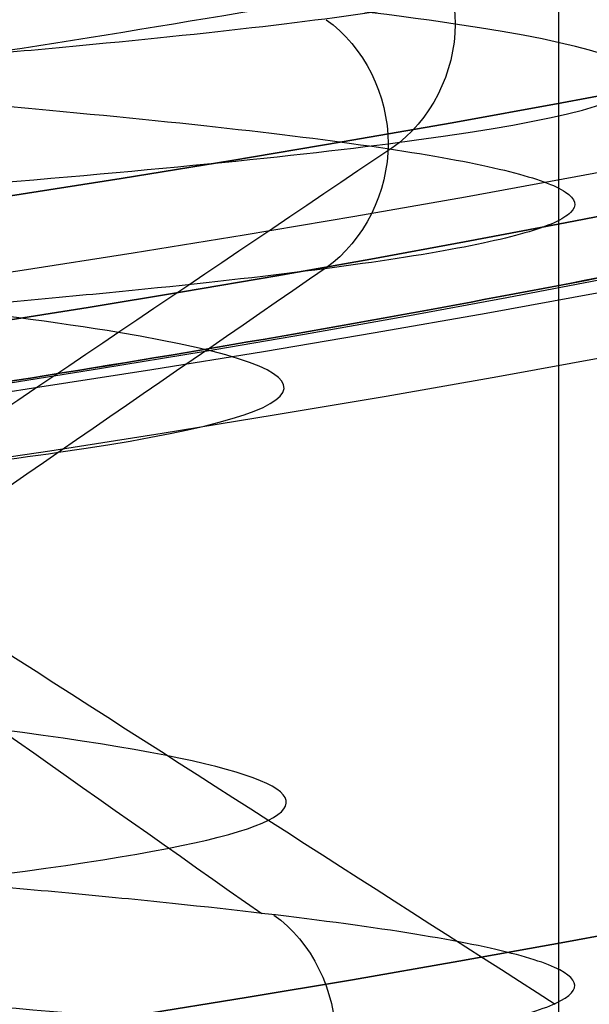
# Model space of a CAD drawing. Header units: centimetres. Extents: x -2.4 to 2.4, y -10.6 to 3.6.
# Tile 14 of 56: x 0.2116 to 0.2558, y -1.3818 to -1.3054. Entities that reach past the tile are written whole.
import ezdxf

# ---------------------------------------------------------------- set-up
doc = ezdxf.new("R2010")
doc.units = ezdxf.units.CM
doc.layers.add('Default', color=7, linetype='Continuous', true_color=0x000000)

msp = doc.modelspace()

# ---------------------------------------------------------------- linework, layer by layer
at = {"layer": 'Default', "extrusion": (0, 0, -1)}
for centre, radius, start, end in [((4.288504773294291e-16, 4.288504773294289e-16), 2.149999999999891, 315, 135), ((-1.256073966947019e-16, -2.144252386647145e-16, -0.18), 1.899999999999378, 315, 135), ((0, 0.05, -13.68), 1.74, 90.00000000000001, 270), ((0, 0.04999999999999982, -13.7), 1.72, 90.00000000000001, 270), ((0, 0.05, -12.451744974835), 1.566764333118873, 90, 251.9193094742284), ((-2.564176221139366e-15, -2.564176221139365e-15, -0.45), 2.240000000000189, 134.9999999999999, 315.0000000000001), ((0, 0.05, -10.9), 1.525, 90, 270), ((0, 0.05, -11.37), 1.525, 90.00000000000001, 270), ((0, 0.05, -11.41), 1.530287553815, 179.7200707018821, 83.95881870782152), ((-3.03243080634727e-16, -1.256073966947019e-16), 2.149999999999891, 135, 315), ((-3.03243080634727e-16, -1.256073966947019e-16, -0.18), 2.149999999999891, 135, 315), ((-2.19646523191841e-13, -2.19735341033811e-13), 1.400000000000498, 96.40271283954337, 353.5972871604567), ((-2.19646523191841e-13, -2.19468887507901e-13, -1), 1.400000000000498, 96.40271283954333, 353.5972871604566), ((-3.552713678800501e-16, 0.05000000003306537, -11.4), 1.3488350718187, 96.81251619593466, 359.6984182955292), ((-1.25607396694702e-16, -3.920609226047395e-16, -0.18), 1.899999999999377, 135, 315), ((8.881784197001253e-17, -8.881784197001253e-17, -0.5), 1.749999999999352, 225, 45), ((1.776356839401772e-16, 0.04999999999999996, -11.38), 1.515, 179.9999999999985, 359.9999999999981), ((0, 0.05, -11.275), 1.515, 180, 0), ((-8.881784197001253e-17, 0.05, -10.94414213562), 1.390857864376, 180, 0), ((-1.776356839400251e-16, 0.05, -11.13), 1.385, 180, 0), ((0, 0.05, -11.044142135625), 1.385, 180, 0), ((-1.776356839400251e-16, -3.51976454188e-15, -11.37), 1.735, 180, 0), ((7.8133318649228e-33, -3.529390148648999e-15, -11.4), 1.705, 180, 0), ((-8.996141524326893e-31, -1.577721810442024e-31, -0.4), 1.705, 180.0000000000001, 5.301865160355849e-30), ((-6.457299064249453e-34, -1.844908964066e-15, -6.15), 1.55, 180, 0), ((-6.368046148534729e-18, 3.004263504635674e-14, -8.4), 1.350000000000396, 184.6843722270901, 355.31562777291), ((1.819441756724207e-18, 2.968736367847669e-14, -9.200000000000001), 1.350000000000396, 184.68437222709, 355.31562777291), ((1.169797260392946e-16, -5.027089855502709e-14, -9.208327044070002), 1.345192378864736, 190.2697526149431, 349.7302473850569)]:
    msp.add_arc(centre, radius, start, end, dxfattribs=at)
at = {"layer": 'Default'}
for centre, radius, start, end in [((-1.753237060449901e-15, 1.930872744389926e-15, 0.45), 2.240000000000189, 44.99999999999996, 225.0000000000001), ((-1.79529310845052e-15, 1.884110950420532e-15), 2.240000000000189, 44.99999999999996, 225.0000000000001), ((0, 0, 0.225), 2.24, 45, 225), ((-3.400326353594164e-16, 3.400326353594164e-16, 0.5), 2.190000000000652, 45.00000000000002, 225), ((-1.256073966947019e-16, 3.03243080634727e-16, 0.18), 2.149999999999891, 45.00000000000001, 225), ((0, 0, 0.09000000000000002), 2.15, 45, 225), ((-3.920609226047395e-16, 1.25607396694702e-16), 1.899999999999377, 45.00000000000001, 225), ((0, 0, 0.09000000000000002), 1.9, 45, 225), ((0, 0.05, 12.59), 1.74, 279.2608117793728, 89.99999999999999), ((-7.006492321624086e-47, 0.05, 11.4), 1.555, 270, 90), ((2.616204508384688e-15, -2.438568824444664e-15), 2.240000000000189, 224.9999999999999, 45.00000000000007), ((0, 0, 0.225), 2.24, 225, 44.99999999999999), ((4.440892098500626e-16, 0.04999999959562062, 13.40348994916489), 1.533528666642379, 289.9216458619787, 89.56884585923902), ((0, 0.05, 11.135), 1.525, 270, 89.99999999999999), ((-5.329070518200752e-16, 0.04999999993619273, 11.4), 1.520287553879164, 96.04118129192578, 0.279929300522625), ((3.400326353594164e-16, -3.400326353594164e-16, 0.5), 2.190000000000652, 225, 45.00000000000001), ((0, 0, 0.09000000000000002), 2.15, 225, 44.99999999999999), ((0, 0.05, 9.9), 1.4, 270, 90), ((0, 0, 0.4999999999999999), 1.4, 186.4027128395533, 83.59728716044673), ((-2.144252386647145e-16, 1.256073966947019e-16), 1.899999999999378, 225, 45), ((0, 0, 0.09000000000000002), 1.9, 225, 44.99999999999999), ((-8.881784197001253e-17, -8.881784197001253e-17, 0.4), 1.749999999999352, 135, 315), ((0, 0, 0.4500000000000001), 1.75, 135, 315), ((3.920609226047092e-16, -3.920609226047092e-16, 1), 1.520000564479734, 225, 44.99999999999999), ((0, 0.05, 11.41372291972), 1.529568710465, 180, 0), ((8.881784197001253e-17, 0.05, 11.17), 1.515, 180, 0), ((8.881784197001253e-17, 0.05, 11.4), 1.495, 180, 0), ((8.881784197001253e-17, 0.05, 11.15), 1.495, 180, 0), ((0, 0.05, 11.15), 1.405, 180, 0), ((0, 0.05, 10.95828427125), 1.385, 180, 0), ((0, 0.05, 10.855), 1.48, 270, 0), ((0, 0, 0.43), 1.735, 180, 0), ((0, 0, 5.900000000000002), 1.735, 180, 0), ((0, 0, 0.4), 1.705, 180, 359.9999999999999), ((0, 0, 3.56000028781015), 1.55, 180, 0), ((1.229683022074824e-13, 1.06581410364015e-15, 0.9700005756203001), 1.549999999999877, 224.9999999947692, 359.9999999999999), ((1.776356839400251e-16, 0.04999999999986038, 11.5), 1.59999999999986, 270, 356.4166783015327), ((-7.105427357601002e-16, 0.05000000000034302, 11.5), 1.740000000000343, 270, 356.7053237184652), ((6.467908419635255e-17, -5.297984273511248e-14, 8.39167295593), 1.345192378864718, 190.2697526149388, 349.7302473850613)]:
    msp.add_arc(centre, radius, start, end, dxfattribs=at)
msp.add_rational_spline([(1.374028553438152, 0.04999999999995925, 11.70832327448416), (1.374028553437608, -0.7592212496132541, 11.70832327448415), (0.8005436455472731, -1.324028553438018, 11.70832327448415), (1.321283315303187e-15, -1.324028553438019, 11.70832327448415), (-0.8005436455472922, -1.324028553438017, 11.70832327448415), (-1.37402855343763, -0.7592212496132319, 11.70832327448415), (-1.374028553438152, 0.04999999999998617, 11.70832327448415)], [1.15675898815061, 0.9380307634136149, 0.9481986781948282, 1.18726273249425, 0.9481986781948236, 0.9380307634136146, 1.156758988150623], degree=3, knots=[1.204921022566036, 1.204921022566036, 1.204921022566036, 1.204921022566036, 28.32963404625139, 28.32963404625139, 28.32963404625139, 55.45434706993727, 55.45434706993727, 55.45434706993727, 55.45434706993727], dxfattribs=at)
for points, degree in [([(0.2534311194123, -0.4077924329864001, 12.3), (0.2534311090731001, -0.9056796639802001, 12.3), (0.2534310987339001, -1.403566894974, 12.3)], 2), ([(0.1991160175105, -1.308872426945, 12.95878972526), (0.2057145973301, -1.308343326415, 12.95051536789), (0.2178788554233, -1.307285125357, 12.93314300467), (0.2327434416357, -1.30569782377, 12.90501783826), (0.2439954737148, -1.304110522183, 12.87526263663), (0.2514603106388, -1.302523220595, 12.84433923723), (0.2550220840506, -1.300935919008, 12.81272762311), (0.254625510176, -1.299348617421, 12.78091845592), (0.2502767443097, -1.297761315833, 12.74940546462), (0.2420432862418, -1.296174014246, 12.71867778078), (0.2300529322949, -1.294586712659, 12.68921234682), (0.2144917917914, -1.292999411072, 12.66146651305), (0.1956013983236, -1.291412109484, 12.63587093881), (0.1736749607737, -1.289824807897, 12.61282290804), (0.1490528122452, -1.28823750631, 12.59268016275), (0.1221171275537, -1.286650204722, 12.57575535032), (0.09328599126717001, -1.285062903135, 12.56231117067), (0.06300690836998, -1.283475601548, 12.55255629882), (0.03174985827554, -1.28188829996, 12.54664214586), (3.697042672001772e-15, -1.280300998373, 12.54466050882), (-0.03174985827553, -1.278713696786, 12.54664214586), (-0.06300690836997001, -1.277126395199, 12.55255629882), (-0.09328599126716, -1.275539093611, 12.56231117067), (-0.1221171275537, -1.273951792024, 12.57575535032), (-0.1490528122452, -1.272364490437, 12.59268016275), (-0.1736749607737, -1.270777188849, 12.61282290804), (-0.1956013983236, -1.269189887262, 12.63587093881), (-0.2144917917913, -1.267602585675, 12.66146651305), (-0.230052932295, -1.266015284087, 12.68921234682), (-0.2420432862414, -1.2644279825, 12.71867778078), (-0.2502767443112, -1.262840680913, 12.74940546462), (-0.2546255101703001, -1.261253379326, 12.78091845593), (-0.2550220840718, -1.259666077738, 12.81272762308), (-0.2514603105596, -1.258078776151, 12.84433923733), (-0.2439954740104, -1.256491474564, 12.87526263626), (-0.2327434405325, -1.254904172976, 12.90501783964), (-0.2178788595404, -1.253316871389, 12.93314299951), (-0.1996324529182, -1.251729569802, 12.95920156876), (-0.1782874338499, -1.250142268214, 12.98278907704), (-0.1541751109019, -1.248554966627, 13.00353940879), (-0.1276697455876, -1.24696766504, 13.02113048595), (-0.09918274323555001, -1.245380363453, 13.03528926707), (-0.0691562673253, -1.243793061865, 13.04579598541), (-0.03805637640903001, -1.242205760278, 13.05248756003), (-0.006365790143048, -1.240618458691, 13.05526012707), (0.02542360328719, -1.239031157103, 13.05407065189), (0.05681838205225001, -1.237443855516, 13.04893759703), (0.08733124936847, -1.235856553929, 13.03994063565), (0.1164885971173, -1.234269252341, 13.02721941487), (0.1438378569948, -1.232681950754, 13.01097138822), (0.1689545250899, -1.231094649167, 12.99144875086), (0.1914487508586, -1.22950734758, 12.96895452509), (0.2109713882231, -1.227920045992, 12.94383785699), (0.2272194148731, -1.226332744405, 12.91648859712), (0.2399406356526, -1.224745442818, 12.88733124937), (0.2489375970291, -1.22315814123, 12.85681838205), (0.2540706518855, -1.221570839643, 12.82542360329), (0.2552601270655, -1.219983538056, 12.79363420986), (0.2524875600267, -1.218396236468, 12.76194362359), (0.2457959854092, -1.216808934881, 12.73084373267), (0.2352892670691, -1.215221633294, 12.70081725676), (0.2211304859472, -1.213634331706, 12.67233025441), (0.2035394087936, -1.212047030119, 12.6458248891), (0.1827890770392, -1.210459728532, 12.62171256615), (0.1592015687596, -1.208872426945, 12.60036754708), (0.1331429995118, -1.207285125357, 12.58212114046), (0.1050178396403, -1.20569782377, 12.56725655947), (0.07526263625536, -1.204110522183, 12.55600452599), (0.04433923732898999, -1.202523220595, 12.54853968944), (0.01272762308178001, -1.200935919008, 12.54497791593), (-0.01908154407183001, -1.199348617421, 12.54537448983), (-0.05059453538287, -1.197761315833, 12.54972325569), (-0.08132221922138, -1.196174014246, 12.55795671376), (-0.1107876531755, -1.194586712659, 12.56994706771), (-0.1385334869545, -1.192999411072, 12.58550820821), (-0.1641290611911, -1.191412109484, 12.60439860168), (-0.1871770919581, -1.189824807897, 12.62632503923), (-0.2073198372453, -1.18823750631, 12.65094718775), (-0.2242446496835, -1.186650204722, 12.67788287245), (-0.2376888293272, -1.185062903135, 12.70671400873), (-0.2474437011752, -1.183475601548, 12.73699309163), (-0.2533578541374, -1.18188829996, 12.76825014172), (-0.2553394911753, -1.180300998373, 12.8), (-0.2533578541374, -1.178713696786, 12.83174985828), (-0.2474437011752, -1.177126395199, 12.86300690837), (-0.2376888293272, -1.175539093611, 12.89328599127), (-0.2242446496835, -1.173951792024, 12.92211712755), (-0.2073198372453, -1.172364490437, 12.94905281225), (-0.1871770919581, -1.170777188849, 12.97367496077), (-0.1641290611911, -1.169189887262, 12.99560139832), (-0.1385334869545, -1.167602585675, 13.01449179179), (-0.1107876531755, -1.166015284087, 13.03005293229), (-0.08132221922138, -1.1644279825, 13.04204328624), (-0.05059453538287, -1.162840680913, 13.05027674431), (-0.01908154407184, -1.161253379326, 13.05462551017), (0.01272762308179, -1.159666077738, 13.05502208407), (0.04433923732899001, -1.158078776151, 13.05146031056), (0.07526263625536, -1.156491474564, 13.04399547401), (0.1050178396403, -1.154904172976, 13.03274344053), (0.1331429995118, -1.153316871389, 13.01787885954), (0.1592015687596, -1.151729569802, 12.99963245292), (0.1827890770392, -1.150142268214, 12.97828743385), (0.2035394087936, -1.148554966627, 12.9541751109), (0.2211304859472, -1.14696766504, 12.92766974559), (0.2352892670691, -1.145380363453, 12.89918274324), (0.2457959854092, -1.143793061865, 12.86915626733), (0.2524875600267, -1.142205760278, 12.83805637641), (0.2552601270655, -1.140618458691, 12.80636579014), (0.2540706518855, -1.139031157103, 12.77457639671), (0.2489375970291, -1.137443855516, 12.74318161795), (0.2399406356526, -1.135856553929, 12.71266875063), (0.2272194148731, -1.134269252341, 12.68351140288), (0.2109713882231, -1.132681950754, 12.65616214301), (0.1914487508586, -1.131094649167, 12.63104547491), (0.1689545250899, -1.12950734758, 12.60855124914), (0.1438378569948, -1.127920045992, 12.58902861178), (0.1164885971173, -1.126332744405, 12.57278058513), (0.08733124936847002, -1.124745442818, 12.56005936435), (0.05681838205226, -1.12315814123, 12.55106240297), (0.02542360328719, -1.121570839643, 12.54592934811), (-0.006365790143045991, -1.119983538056, 12.54473987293), (-0.03805637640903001, -1.118396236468, 12.54751243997), (-0.0691562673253, -1.116808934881, 12.55420401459), (-0.09918274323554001, -1.115221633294, 12.56471073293), (-0.1276697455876, -1.113634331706, 12.57886951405), (-0.1541751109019, -1.112047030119, 12.59646059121), (-0.1782874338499, -1.110459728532, 12.61721092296), (-0.1996324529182, -1.108872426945, 12.64079843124), (-0.2178788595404, -1.107285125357, 12.66685700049), (-0.2327434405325, -1.10569782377, 12.69498216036), (-0.2439954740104, -1.104110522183, 12.72473736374), (-0.2514603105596, -1.102523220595, 12.75566076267), (-0.2550220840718, -1.100935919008, 12.78727237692), (-0.2546255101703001, -1.099348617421, 12.81908154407), (-0.2502767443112, -1.097761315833, 12.85059453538), (-0.2420432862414, -1.096174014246, 12.88132221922), (-0.230052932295, -1.094586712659, 12.91078765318), (-0.2144917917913, -1.092999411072, 12.93853348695), (-0.1956013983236, -1.091412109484, 12.96412906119), (-0.1736749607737, -1.089824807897, 12.98717709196), (-0.1490528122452, -1.08823750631, 13.00731983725), (-0.1221171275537, -1.086650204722, 13.02424464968), (-0.09328599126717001, -1.085062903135, 13.03768882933), (-0.06300690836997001, -1.083475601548, 13.04744370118), (-0.03174985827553, -1.08188829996, 13.05335785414), (0, -1.080300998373, 13.05533949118), (0.03174985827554, -1.078713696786, 13.05335785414), (0.06300690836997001, -1.077126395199, 13.04744370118), (0.09328599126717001, -1.075539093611, 13.03768882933), (0.1221171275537, -1.073951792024, 13.02424464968), (0.1490528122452, -1.072364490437, 13.00731983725), (0.1736749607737, -1.070777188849, 12.98717709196), (0.1956013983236, -1.069189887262, 12.96412906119), (0.2144917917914, -1.067602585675, 12.93853348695), (0.230052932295, -1.066015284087, 12.91078765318), (0.2420432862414, -1.0644279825, 12.88132221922), (0.2502767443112, -1.062840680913, 12.85059453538), (0.2546255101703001, -1.061253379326, 12.81908154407), (0.2550220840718, -1.059666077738, 12.78727237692), (0.2514603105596, -1.058078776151, 12.75566076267), (0.2439954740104, -1.056491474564, 12.72473736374), (0.2327434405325, -1.054904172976, 12.69498216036), (0.2178788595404, -1.053316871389, 12.66685700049), (0.1996324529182, -1.051729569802, 12.64079843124), (0.1782874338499, -1.050142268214, 12.61721092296), (0.1541751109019, -1.048554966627, 12.59646059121), (0.1276697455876, -1.04696766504, 12.57886951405), (0.09918274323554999, -1.045380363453, 12.56471073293), (0.06915626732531, -1.043793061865, 12.55420401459), (0.03805637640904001, -1.042205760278, 12.54751243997), (0.006365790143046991, -1.040618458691, 12.54473987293), (-0.02542360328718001, -1.039031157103, 12.54592934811), (-0.05681838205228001, -1.037443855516, 12.55106240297), (-0.08733124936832, -1.035856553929, 12.56005936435), (-0.1164885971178, -1.034269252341, 12.57278058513), (-0.1438378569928, -1.032681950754, 12.58902861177), (-0.1689545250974, -1.031094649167, 12.60855124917), (-0.1914487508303, -1.02950734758, 12.63104547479), (-0.2109713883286, -1.027920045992, 12.65616214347), (-0.2272194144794, -1.026332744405, 12.68351140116), (-0.239940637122, -1.024745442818, 12.71266875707), (-0.2459386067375, -1.023687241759, 12.7330106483), (-0.2482936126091, -1.02315814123, 12.74332860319)], 3), ([(-0.2482936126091, -1.042556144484, 12.74332860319), (-0.2459386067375, -1.043085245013, 12.7330106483), (-0.239940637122, -1.044143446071, 12.71266875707), (-0.2272194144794, -1.045730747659, 12.68351140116), (-0.2109713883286, -1.047318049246, 12.65616214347), (-0.1914487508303, -1.048905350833, 12.63104547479), (-0.1689545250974, -1.050492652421, 12.60855124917), (-0.1438378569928, -1.052079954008, 12.58902861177), (-0.1164885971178, -1.053667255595, 12.57278058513), (-0.08733124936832, -1.055254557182, 12.56005936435), (-0.05681838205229, -1.05684185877, 12.55106240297), (-0.02542360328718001, -1.058429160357, 12.54592934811), (0.006365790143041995, -1.060016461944, 12.54473987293), (0.03805637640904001, -1.061603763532, 12.54751243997), (0.06915626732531, -1.063191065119, 12.55420401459), (0.09918274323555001, -1.064778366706, 12.56471073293), (0.1276697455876, -1.066365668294, 12.57886951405), (0.1541751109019, -1.067952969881, 12.59646059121), (0.1782874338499, -1.069540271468, 12.61721092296), (0.1996324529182, -1.071127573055, 12.64079843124), (0.2178788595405, -1.072714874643, 12.66685700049), (0.2327434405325, -1.07430217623, 12.69498216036), (0.2439954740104, -1.075889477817, 12.72473736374), (0.2514603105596, -1.077476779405, 12.75566076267), (0.2550220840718, -1.079064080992, 12.78727237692), (0.2546255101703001, -1.080651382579, 12.81908154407), (0.2502767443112, -1.082238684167, 12.85059453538), (0.2420432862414, -1.083825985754, 12.88132221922), (0.230052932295, -1.085413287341, 12.91078765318), (0.2144917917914, -1.087000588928, 12.93853348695), (0.1956013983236, -1.088587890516, 12.96412906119), (0.1736749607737, -1.090175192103, 12.98717709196), (0.1490528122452, -1.09176249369, 13.00731983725), (0.1221171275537, -1.093349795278, 13.02424464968), (0.09328599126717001, -1.094937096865, 13.03768882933), (0.06300690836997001, -1.096524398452, 13.04744370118), (0.03174985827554, -1.09811170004, 13.05335785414), (0, -1.099699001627, 13.05533949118), (-0.03174985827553, -1.101286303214, 13.05335785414), (-0.06300690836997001, -1.102873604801, 13.04744370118), (-0.09328599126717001, -1.104460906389, 13.03768882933), (-0.1221171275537, -1.106048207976, 13.02424464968), (-0.1490528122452, -1.107635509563, 13.00731983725), (-0.1736749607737, -1.109222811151, 12.98717709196), (-0.1956013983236, -1.110810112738, 12.96412906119), (-0.2144917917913, -1.112397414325, 12.93853348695), (-0.230052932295, -1.113984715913, 12.91078765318), (-0.2420432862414, -1.1155720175, 12.88132221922), (-0.2502767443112, -1.117159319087, 12.85059453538), (-0.2546255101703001, -1.118746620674, 12.81908154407), (-0.2550220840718, -1.120333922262, 12.78727237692), (-0.2514603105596, -1.121921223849, 12.75566076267), (-0.2439954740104, -1.123508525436, 12.72473736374), (-0.2327434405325, -1.125095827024, 12.69498216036), (-0.2178788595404, -1.126683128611, 12.66685700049), (-0.1996324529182, -1.128270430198, 12.64079843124), (-0.1782874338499, -1.129857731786, 12.61721092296), (-0.1541751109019, -1.131445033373, 12.59646059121), (-0.1276697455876, -1.13303233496, 12.57886951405), (-0.09918274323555, -1.134619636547, 12.56471073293), (-0.0691562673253, -1.136206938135, 12.55420401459), (-0.03805637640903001, -1.137794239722, 12.54751243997), (-0.006365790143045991, -1.139381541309, 12.54473987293), (0.02542360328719, -1.140968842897, 12.54592934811), (0.05681838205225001, -1.142556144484, 12.55106240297), (0.08733124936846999, -1.144143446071, 12.56005936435), (0.1164885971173, -1.145730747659, 12.57278058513), (0.1438378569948, -1.147318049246, 12.58902861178), (0.1689545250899, -1.148905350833, 12.60855124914), (0.1914487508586, -1.150492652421, 12.63104547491), (0.2109713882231, -1.152079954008, 12.65616214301), (0.2272194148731, -1.153667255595, 12.68351140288), (0.2399406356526, -1.155254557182, 12.71266875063), (0.2489375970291, -1.15684185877, 12.74318161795), (0.2540706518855, -1.158429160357, 12.77457639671), (0.2552601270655, -1.160016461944, 12.80636579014), (0.2524875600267, -1.161603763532, 12.83805637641), (0.2457959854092, -1.163191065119, 12.86915626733), (0.2352892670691, -1.164778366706, 12.89918274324), (0.2211304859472, -1.166365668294, 12.92766974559), (0.2035394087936, -1.167952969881, 12.9541751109), (0.1827890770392, -1.169540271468, 12.97828743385), (0.1592015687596, -1.171127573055, 12.99963245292), (0.1331429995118, -1.172714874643, 13.01787885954), (0.1050178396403, -1.17430217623, 13.03274344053), (0.07526263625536, -1.175889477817, 13.04399547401), (0.04433923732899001, -1.177476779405, 13.05146031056), (0.01272762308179, -1.179064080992, 13.05502208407), (-0.01908154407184, -1.180651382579, 13.05462551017), (-0.05059453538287, -1.182238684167, 13.05027674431), (-0.08132221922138, -1.183825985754, 13.04204328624), (-0.1107876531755, -1.185413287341, 13.03005293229), (-0.1385334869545, -1.187000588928, 13.01449179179), (-0.1641290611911, -1.188587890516, 12.99560139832), (-0.1871770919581, -1.190175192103, 12.97367496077), (-0.2073198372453, -1.19176249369, 12.94905281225), (-0.2242446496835, -1.193349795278, 12.92211712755), (-0.2376888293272, -1.194937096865, 12.89328599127), (-0.2474437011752, -1.196524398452, 12.86300690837), (-0.2533578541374, -1.19811170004, 12.83174985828), (-0.2553394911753, -1.199699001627, 12.8), (-0.2533578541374, -1.201286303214, 12.76825014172), (-0.2474437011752, -1.202873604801, 12.73699309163), (-0.2376888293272, -1.204460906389, 12.70671400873), (-0.2242446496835, -1.206048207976, 12.67788287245), (-0.2073198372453, -1.207635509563, 12.65094718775), (-0.1871770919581, -1.209222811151, 12.62632503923), (-0.1641290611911, -1.210810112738, 12.60439860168), (-0.1385334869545, -1.212397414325, 12.58550820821), (-0.1107876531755, -1.213984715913, 12.56994706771), (-0.08132221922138, -1.2155720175, 12.55795671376), (-0.05059453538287, -1.217159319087, 12.54972325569), (-0.01908154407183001, -1.218746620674, 12.54537448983), (0.01272762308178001, -1.220333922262, 12.54497791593), (0.04433923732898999, -1.221921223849, 12.54853968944), (0.07526263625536, -1.223508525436, 12.55600452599), (0.1050178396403, -1.225095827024, 12.56725655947), (0.1331429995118, -1.226683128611, 12.58212114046), (0.1592015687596, -1.228270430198, 12.60036754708), (0.1827890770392, -1.229857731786, 12.62171256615), (0.2035394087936, -1.231445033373, 12.6458248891), (0.2211304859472, -1.23303233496, 12.67233025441), (0.2352892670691, -1.234619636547, 12.70081725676), (0.2457959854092, -1.236206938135, 12.73084373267), (0.2524875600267, -1.237794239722, 12.76194362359), (0.2552601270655, -1.239381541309, 12.79363420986), (0.2540706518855, -1.240968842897, 12.82542360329), (0.2489375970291, -1.242556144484, 12.85681838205), (0.2399406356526, -1.244143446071, 12.88733124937), (0.2272194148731, -1.245730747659, 12.91648859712), (0.2109713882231, -1.247318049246, 12.94383785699), (0.1914487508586, -1.248905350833, 12.96895452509), (0.1689545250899, -1.250492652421, 12.99144875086), (0.1438378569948, -1.252079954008, 13.01097138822), (0.1164885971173, -1.253667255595, 13.02721941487), (0.08733124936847, -1.255254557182, 13.03994063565), (0.05681838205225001, -1.25684185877, 13.04893759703), (0.02542360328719, -1.258429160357, 13.05407065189), (-0.006365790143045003, -1.260016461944, 13.05526012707), (-0.03805637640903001, -1.261603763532, 13.05248756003), (-0.0691562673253, -1.263191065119, 13.04579598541), (-0.09918274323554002, -1.264778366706, 13.03528926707), (-0.1276697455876, -1.266365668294, 13.02113048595), (-0.1541751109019, -1.267952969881, 13.00353940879), (-0.1782874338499, -1.269540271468, 12.98278907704), (-0.1996324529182, -1.271127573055, 12.95920156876), (-0.2178788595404, -1.272714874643, 12.93314299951), (-0.2327434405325, -1.27430217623, 12.90501783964), (-0.2439954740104, -1.275889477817, 12.87526263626), (-0.2514603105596, -1.277476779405, 12.84433923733), (-0.2550220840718, -1.279064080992, 12.81272762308), (-0.2546255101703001, -1.280651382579, 12.78091845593), (-0.2502767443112, -1.282238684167, 12.74940546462), (-0.2420432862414, -1.283825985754, 12.71867778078), (-0.230052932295, -1.285413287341, 12.68921234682), (-0.2144917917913, -1.287000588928, 12.66146651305), (-0.1956013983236, -1.288587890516, 12.63587093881), (-0.1736749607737, -1.290175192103, 12.61282290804), (-0.1490528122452, -1.29176249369, 12.59268016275), (-0.1221171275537, -1.293349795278, 12.57575535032), (-0.09328599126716, -1.294937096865, 12.56231117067), (-0.06300690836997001, -1.296524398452, 12.55255629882), (-0.03174985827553, -1.29811170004, 12.54664214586), (3.197442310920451e-15, -1.299699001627, 12.54466050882), (0.03174985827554, -1.301286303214, 12.54664214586), (0.06300690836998, -1.302873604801, 12.55255629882), (0.09328599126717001, -1.304460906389, 12.56231117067), (0.1221171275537, -1.306048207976, 12.57575535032), (0.1490528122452, -1.307635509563, 12.59268016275), (0.1736749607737, -1.309222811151, 12.61282290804), (0.1956013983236, -1.310810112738, 12.63587093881), (0.2144917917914, -1.312397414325, 12.66146651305), (0.2300529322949, -1.313984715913, 12.68921234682), (0.2420432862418, -1.3155720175, 12.71867778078), (0.2502767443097, -1.317159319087, 12.74940546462), (0.254625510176, -1.318746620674, 12.78091845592), (0.2550220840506, -1.320333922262, 12.81272762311), (0.2514603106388, -1.321921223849, 12.84433923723), (0.2439954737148, -1.323508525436, 12.87526263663), (0.2327434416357, -1.325095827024, 12.90501783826), (0.2178788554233, -1.326683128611, 12.93314300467), (0.2057145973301, -1.327741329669, 12.95051536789), (0.1991160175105, -1.328270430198, 12.95878972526)], 3), ([(0, -1.35, 9.175), (0.01546320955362, -1.35, 9.175), (0.04645201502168, -1.34946521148, 9.173081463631), (0.09231600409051, -1.347096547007, 9.164463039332), (0.1371126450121, -1.343261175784, 9.150093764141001), (0.1799742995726, -1.338170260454, 9.13012834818), (0.2203361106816, -1.332091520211, 9.104696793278), (0.2573183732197, -1.325409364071, 9.074185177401), (0.2901090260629, -1.318583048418, 9.039222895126), (0.3181691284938, -1.312057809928, 9.000380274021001), (0.3408763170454, -1.30630907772, 8.958660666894), (0.3580435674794, -1.301682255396, 8.914740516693), (0.3695108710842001, -1.298455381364, 8.869349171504), (0.3752367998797, -1.296803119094, 8.823250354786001), (0.3752375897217, -1.296802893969, 8.776757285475), (0.369510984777, -1.298455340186, 8.730652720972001), (0.3580473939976, -1.301681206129, 8.68527127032), (0.3408767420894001, -1.306308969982, 8.641339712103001), (0.3181724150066, -1.312056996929, 8.599625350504), (0.2901116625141, -1.318582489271, 8.56077995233), (0.2573200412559, -1.325409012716, 8.525816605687), (0.2203416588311, -1.332090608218, 8.495307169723), (0.1799757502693, -1.338170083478, 8.469872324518), (0.1371161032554, -1.343260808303, 8.449907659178), (0.09231796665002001, -1.347096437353, 8.435537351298), (0.04645268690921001, -1.349465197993, 8.426918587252), (0.01546337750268, -1.35, 8.425), (0, -1.35, 8.425)], 3), ([(0.08585425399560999, -1.524678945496, 12.5602284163), (0.07589350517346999, -1.524150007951, 12.55666180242), (0.05552697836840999, -1.52309213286, 12.55077158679), (0.02411581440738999, -1.521505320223, 12.5458022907), (-0.007669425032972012, -1.519918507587, 12.54477612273), (-0.03933569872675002, -1.51833169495, 12.54770899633), (-0.07039179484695, -1.516744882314, 12.55455541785), (-0.1003559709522, -1.515158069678, 12.56520918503), (-0.128763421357, -1.513571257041, 12.5795050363), (-0.1551734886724, -1.511984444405, 12.59722121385), (-0.1791764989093, -1.510397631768, 12.61808290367), (-0.2004001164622, -1.508810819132, 12.64176649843), (-0.2185151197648, -1.507224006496, 12.6679046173), (-0.2332405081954, -1.505637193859, 12.69609180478), (-0.2443478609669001, -1.504050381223, 12.72589082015), (-0.2516648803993, -1.502463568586, 12.75683941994), (-0.2550780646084, -1.50087675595, 12.7884575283), (-0.2545344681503, -1.499289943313, 12.82025468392), (-0.2500425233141, -1.497703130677, 12.85173764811), (-0.2416719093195, -1.496116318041, 12.88241805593), (-0.2295524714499, -1.494529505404, 12.91181999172), (-0.2138722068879, -1.492942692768, 12.93948737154), (-0.1948743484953, -1.491355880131, 12.96499101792), (-0.1728535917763, -1.489769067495, 12.98793531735), (-0.1481515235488, -1.488182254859, 13.00796435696), (-0.1211513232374, -1.486595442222, 13.02476744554), (-0.09227181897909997, -1.485008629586, 13.03808393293), (-0.06196099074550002, -1.483421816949, 13.04770725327), (-0.03068902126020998, -1.481835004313, 13.05348812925), (0.001058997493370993, -1.480248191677, 13.0553368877), (0.03279058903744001, -1.47866137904, 13.05322485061), (0.06401353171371, -1.477074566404, 13.04718477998), (0.0942434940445, -1.475487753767, 13.03731036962), (0.1230115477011, -1.473900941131, 13.02375479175), (0.1498714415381, -1.472314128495, 13.00672832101), (0.1744065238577, -1.470727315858, 12.98649507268), (0.1962362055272, -1.469140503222, 12.96336890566), (0.2150218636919, -1.467553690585, 12.93770855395), (0.2304720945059, -1.465966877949, 12.9099120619), (0.2423472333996, -1.464380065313, 12.88041060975), (0.2504630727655, -1.462793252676, 12.84966182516), (0.2546937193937, -1.46120644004, 12.81814268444), (0.2549735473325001, -1.459619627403, 12.78634211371), (0.2512982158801, -1.458032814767, 12.75475340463), (0.2437247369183, -1.45644600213, 12.72386656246), (0.2323705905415, -1.454859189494, 12.69416070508), (0.2174119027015, -1.453272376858, 12.66609663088), (0.1990807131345, -1.451685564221, 12.64010967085), (0.1776613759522, -1.450098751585, 12.6166029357), (0.15348614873, -1.448511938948, 12.59594106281), (0.1269300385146, -1.446925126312, 12.57844455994), (0.0984049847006, -1.445338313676, 12.5643848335), (0.06835346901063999, -1.443751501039, 12.55397997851), (0.03724165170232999, -1.442164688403, 12.54739139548), (0.005552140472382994, -1.440577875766, 12.54472128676), (-0.02622349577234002, -1.43899106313, 12.54601107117), (-0.05759235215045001, -1.437404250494, 12.55124074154), (-0.08806783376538, -1.435817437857, 12.56032917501), (-0.117177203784, -1.434230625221, 12.57313539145), (-0.1444689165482, -1.432643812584, 12.58946074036), (-0.1695196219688, -1.431056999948, 12.6090519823), (-0.1919407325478, -1.429470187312, 12.63160521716), (-0.2113844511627, -1.427883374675, 12.65677059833), (-0.2275491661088, -1.426296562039, 12.68415775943), (-0.2401841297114, -1.424709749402, 12.71334186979), (-0.2490933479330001, -1.423122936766, 12.74387022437), (-0.2541386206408, -1.42153612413, 12.77526926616), (-0.2552416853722, -1.419949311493, 12.80705193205), (-0.252385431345, -1.418362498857, 12.8387252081), (-0.2456141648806, -1.41677568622, 12.86979777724), (-0.2350329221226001, -1.415188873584, 12.8997876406), (-0.2208058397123, -1.413602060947, 12.92822959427), (-0.2031536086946, -1.412015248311, 12.95468244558), (-0.1823500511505, -1.410428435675, 12.9787358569), (-0.1587178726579, -1.408841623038, 13.00001671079), (-0.132623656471, -1.407254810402, 13.01819489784), (-0.1044721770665, -1.405667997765, 13.0329884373), (-0.07470012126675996, -1.404081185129, 13.04416785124), (-0.04376931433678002, -1.402494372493, 13.05155972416), (-0.01215955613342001, -1.400907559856, 13.05504939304), (0.01963882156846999, -1.39932074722, 13.05458272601), (0.05113256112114, -1.397733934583, 13.05016696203), (0.08183313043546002, -1.396147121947, 13.04187059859), (0.1112643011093, -1.394560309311, 13.02982232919), (0.1389695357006, -1.392973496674, 13.01420904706), (0.1645190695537, -1.391386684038, 12.99527294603), (0.187516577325, -1.389799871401, 12.9733077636), (0.2076053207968, -1.388213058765, 12.94865422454), (0.2244736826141, -1.386626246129, 12.92169475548), (0.2378600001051, -1.385039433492, 12.89284755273), (0.2475566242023, -1.383452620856, 12.8625600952), (0.2534131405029, -1.381865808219, 12.83130220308), (0.2553387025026, -1.380278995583, 12.79955875), (0.2533034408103, -1.378692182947, 12.7678221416), (0.2473389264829, -1.37710537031, 12.73658467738), (0.2375376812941, -1.375518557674, 12.70633091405), (0.2240517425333, -1.373931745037, 12.67753014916), (0.2070903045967, -1.372344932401, 12.65062914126), (0.1869164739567, -1.370758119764, 12.62604517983), (0.1638431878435, -1.369171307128, 12.6041596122), (0.1382283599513, -1.367584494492, 12.58531192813), (0.1104693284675, -1.365997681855, 12.56979449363), (0.08099669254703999, -1.364410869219, 12.55784801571), (0.05026763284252, -1.362824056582, 12.54965780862), (0.01875881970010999, -1.361237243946, 12.54535091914), (-0.01304098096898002, -1.35965043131, 12.54499415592), (-0.04463848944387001, -1.358063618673, 12.54859305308), (-0.07554356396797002, -1.356476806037, 12.55609178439), (-0.1052768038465, -1.3548899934, 12.56737402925), (-0.1333769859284, -1.353303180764, 12.58226477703), (-0.1594082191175, -1.351716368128, 12.6005330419), (-0.1829667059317, -1.350129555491, 12.62189544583), (-0.2036870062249, -1.348542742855, 12.64602061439), (-0.2212477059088, -1.346955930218, 12.67253431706), (-0.2353764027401, -1.345369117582, 12.70102527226), (-0.2458539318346, -1.343782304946, 12.73105152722), (-0.2525177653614, -1.342195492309, 12.76214731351), (-0.2552645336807, -1.340608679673, 12.79383027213), (-0.2540516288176, -1.339021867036, 12.82560893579), (-0.2488978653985, -1.3374350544, 12.85699035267), (-0.2398831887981, -1.335848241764, 12.88748773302), (-0.2271474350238, -1.334261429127, 12.91662800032), (-0.2108881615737, -1.332674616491, 12.94395912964), (-0.191357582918, -1.331087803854, 12.96905715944), (-0.1688586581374, -1.329500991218, 12.99153276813), (-0.1437403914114, -1.327914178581, 13.01103731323), (-0.1163924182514, -1.326327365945, 13.02726823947), (-0.08723896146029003, -1.324740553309, 13.03997377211), (-0.05673225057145, -1.323153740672, 13.04895682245), (-0.02534550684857, -1.321566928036, 13.05407804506), (0.006434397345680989, -1.319980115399, 13.05525799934), (0.03811449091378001, -1.318393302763, 13.05247838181), (0.06920335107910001, -1.316806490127, 13.04578230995), (0.09921872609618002, -1.31521967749, 13.03527365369), (0.127695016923, -1.313632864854, 13.02111542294), (0.1541904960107, -1.312046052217, 13.00352724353), (0.1782941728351, -1.310459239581, 12.98278193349), (0.1925194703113, -1.30940136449, 12.96706153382), (0.1991160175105, -1.308872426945, 12.95878972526)], 3), ([(0.2405052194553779, -1.315333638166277, 12.71584358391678), (0.2264395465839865, -1.324827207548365, 12.72076537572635), (0.2123738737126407, -1.334320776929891, 12.72568716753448), (0.1983082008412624, -1.343814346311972, 12.73060895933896)], 3), ([(0.2354082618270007, -1.324619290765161, 12.89750929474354), (0.2216418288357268, -1.334112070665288, 12.89180705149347), (0.2078753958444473, -1.343604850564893, 12.88610480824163), (0.1941089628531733, -1.35309763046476, 12.88040256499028)], 3), ([(0.1991160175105, -1.328270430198, 12.95878972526), (0.192531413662, -1.328798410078, 12.96704655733), (0.1783337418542, -1.329854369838, 12.98273998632), (0.1542808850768, -1.331438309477, 13.00345573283), (0.1278434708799, -1.333022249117, 13.02102686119), (0.09943010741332, -1.334606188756, 13.03518180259), (0.06947995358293, -1.336190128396, 13.04570177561), (0.03845591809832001, -1.337774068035, 13.05242418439), (0.00683750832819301, -1.339358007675, 13.05524512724), (-0.02488658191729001, -1.340941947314, 13.05412100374), (-0.05622602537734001, -1.342525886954, 13.04906918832), (-0.08669643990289, -1.344109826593, 13.0401677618), (-0.1158268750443, -1.345693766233, 13.02755430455), (-0.143167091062, -1.347277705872, 13.01142377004), (-0.1682945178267, -1.348861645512, 12.99202547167), (-0.1908207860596, -1.350445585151, 12.96965922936), (-0.2103977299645, -1.352029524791, 12.94467073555), (-0.2267227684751, -1.35361346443, 12.91744621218), (-0.239543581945, -1.35519740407, 12.88840644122), (-0.2486620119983, -1.356781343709, 12.85800026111), (-0.2539371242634, -1.358365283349, 12.82669762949), (-0.2552873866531, -1.359949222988, 12.79498235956), (-0.2526919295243, -1.361533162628, 12.76334464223), (-0.2461908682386, -1.363117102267, 12.73227346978), (-0.2358846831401, -1.364701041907, 12.70224907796), (-0.2219326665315, -1.366284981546, 12.6737355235), (-0.2045504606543, -1.367868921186, 12.64717351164), (-0.1840067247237, -1.369452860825, 12.62297358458), (-0.160618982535, -1.371036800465, 12.60150977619), (-0.1347487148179, -1.372620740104, 12.58311383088), (-0.1067957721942, -1.374204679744, 12.56807007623), (-0.0771921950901, -1.375788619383, 12.55661102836), (-0.04639553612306, -1.377372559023, 12.54891379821), (-0.01488178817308, -1.378956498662, 12.54509735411), (0.01686197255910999, -1.380540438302, 12.54522068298), (0.04834511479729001, -1.382124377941, 12.54928187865), (0.07908103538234, -1.383708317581, 12.55721817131), (0.1085946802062, -1.38529225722, 12.5689068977), (0.1364298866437, -1.38687619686, 12.58416739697), (0.1621564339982, -1.388460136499, 12.60276380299), (0.1853766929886, -1.390044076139, 12.62440868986), (0.2057317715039, -1.391628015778, 12.64876751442), (0.2229070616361, -1.393211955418, 12.6754637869), (0.2366371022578, -1.394795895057, 12.70408488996), (0.2467096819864, -1.396379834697, 12.73418845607), (0.2529691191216, -1.397963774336, 12.76530920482), (0.2553186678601, -1.399547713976, 12.79696613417), (0.253722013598, -1.401131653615, 12.82866995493), (0.2482038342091, -1.402715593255, 12.85993065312), (0.2388494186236, -1.404299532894, 12.89026506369), (0.2258033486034, -1.405883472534, 12.91920433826), (0.2092672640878, -1.407467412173, 12.94630119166), (0.1894967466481, -1.409051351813, 12.97113681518), (0.1667973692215, -1.410635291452, 12.99332734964), (0.1415199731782, -1.412219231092, 13.01252981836), (0.1140552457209, -1.413803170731, 13.02844742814), (0.08482768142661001, -1.415387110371, 13.04083415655), (0.05428902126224, -1.41697105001, 13.04949855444), (0.02291127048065, -1.41855498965, 13.05430670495), (-0.008820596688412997, -1.420138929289, 13.05518429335), (-0.04041613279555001, -1.421722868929, 13.05211775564), (-0.07138699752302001, -1.423306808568, 13.0451544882), (-0.1012545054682, -1.424890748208, 13.03440211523), (-0.1295570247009, -1.426474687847, 13.0200268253), (-0.155857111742, -1.428058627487, 13.00225080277), (-0.1797482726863, -1.429642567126, 12.98134879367), (-0.2008612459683, -1.431226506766, 12.95764385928), (-0.2188697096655, -1.432810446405, 12.93150238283), (-0.2334953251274, -1.434394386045, 12.90332840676), (-0.2445120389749, -1.435978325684, 12.87355738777), (-0.2517495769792, -1.437562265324, 12.84264946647), (-0.2550960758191, -1.439146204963, 12.81108235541), (-0.254499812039, -1.440730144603, 12.77934395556), (-0.2499700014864, -1.442314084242, 12.74792481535), (-0.2415766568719, -1.443898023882, 12.71731054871), (-0.2294495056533, -1.445481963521, 12.68797432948), (-0.2137759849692, -1.447065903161, 12.66036957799), (-0.1947983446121, -1.4486498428, 12.63492295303), (-0.1728099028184, -1.45023378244, 12.6120277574), (-0.1481505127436, -1.451817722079, 12.59203785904), (-0.1212013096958, -1.453401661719, 12.57526222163), (-0.09237882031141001, -1.454985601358, 12.56196012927), (-0.06212852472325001, -1.456569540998, 12.55233717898), (-0.03091797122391, -1.458153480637, 12.54654210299), (0.0007704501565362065, -1.459737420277, 12.54466446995), (0.03244696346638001, -1.461321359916, 12.54673330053), (0.06362197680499, -1.462905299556, 12.5527166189), (0.09381364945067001, -1.464489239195, 12.56252194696), (0.1225553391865, -1.466073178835, 12.57599773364), (0.1494028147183, -1.467657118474, 12.5929356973), (0.1739411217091, -1.469241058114, 12.61307404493), (0.1957909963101, -1.470824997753, 12.63610151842), (0.2146147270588, -1.472408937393, 12.66166220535), (0.2301213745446, -1.473992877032, 12.68936103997), (0.2420712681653, -1.475576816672, 12.71876990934), (0.2502797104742, -1.477160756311, 12.74943427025), (0.254619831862, -1.478744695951, 12.78088017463), (0.255024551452, -1.48032863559, 12.81262159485), (0.251487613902, -1.48191257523, 12.84416793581), (0.2440636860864, -1.483496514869, 12.87503161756), (0.2328675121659, -1.485080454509, 12.90473561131), (0.2180721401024, -1.486664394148, 12.93282081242), (0.1999062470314, -1.488248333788, 12.95885313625), (0.1786506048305, -1.489832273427, 12.98243022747), (0.1546337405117, -1.491416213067, 13.00318767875), (0.1282268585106, -1.493000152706, 13.02080466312), (0.09983810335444, -1.494584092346, 13.03500889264), (0.06990625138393, -1.496168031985, 13.04558082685), (0.03889392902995, -1.497751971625, 13.05235706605), (0.007280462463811, -1.499335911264, 13.05523287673), (-0.02444553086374, -1.500919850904, 13.05416381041), (-0.05579369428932, -1.502503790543, 13.04916639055), (-0.08627951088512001, -1.504087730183, 13.04031785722), (-0.115431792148, -1.505671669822, 13.0277549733), (-0.1427999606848, -1.507255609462, 13.01167191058), (-0.1679610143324, -1.508839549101, 12.99231724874), (-0.1905260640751, -1.510423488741, 12.96999013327), (-0.2101463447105, -1.51200742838, 12.94503565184), (-0.2265186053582, -1.51359136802, 12.9178395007), (-0.2393897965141, -1.515175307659, 12.88882202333), (-0.248560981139, -1.516759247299, 12.85843171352), (-0.2538904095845, -1.518343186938, 12.82713828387), (-0.2552957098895, -1.519927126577, 12.79542540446), (-0.2527551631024, -1.521511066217, 12.76378323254), (-0.2463080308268, -1.523095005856, 12.73270081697), (-0.2394719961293, -1.524150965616, 12.71267268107), (-0.2354458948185, -1.524678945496, 12.70290934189)], 3), ([(0.1899717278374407, -1.346237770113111, 12.71046785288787), (0.2034517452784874, -1.355731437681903, 12.7041148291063), (0.216931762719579, -1.365225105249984, 12.69776180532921), (0.2304117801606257, -1.374718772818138, 12.69140878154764)], 3), ([(0.2087384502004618, -1.353254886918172, 12.82314664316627), (0.2235479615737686, -1.362747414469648, 12.82478884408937), (0.2383574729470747, -1.372239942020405, 12.82643104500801), (0.2531669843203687, -1.381732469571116, 12.82807324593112)], 3)]:
    msp.add_open_spline(points, degree=degree, dxfattribs=at)
for points, knots in [([(0.2031376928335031, -1.318574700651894, 12.9619966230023), (0.2183451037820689, -1.317383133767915, 12.94300382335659), (0.263594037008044, -1.31309632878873, 12.86720748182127), (0.2681564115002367, -1.305714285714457, 12.70616645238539), (0.1374148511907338, -1.296428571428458, 12.55136233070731), (-0.06321435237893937, -1.287142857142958, 12.52303568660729), (-0.2316900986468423, -1.277857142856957, 12.63560737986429), (-0.2823002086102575, -1.268571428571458, 12.83180757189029), (-0.1893001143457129, -1.259285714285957, 13.01182691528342), (4.387893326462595e-09, -1.249999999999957, 13.08408654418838), (0.1893000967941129, -1.240714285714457, 13.01182690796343), (0.2823002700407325, -1.231428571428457, 12.83180760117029), (0.2316898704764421, -1.222142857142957, 12.63560727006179), (0.06321520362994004, -1.212857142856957, 12.52303609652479), (-0.1374180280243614, -1.203571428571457, 12.55136080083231), (-0.2681445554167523, -1.194285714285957, 12.7061721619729), (-0.2624617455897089, -1.184999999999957, 12.90871521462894), (-0.1232605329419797, -1.175714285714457, 13.05595313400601), (0.0786452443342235, -1.166428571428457, 13.07298368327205), (0.2405429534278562, -1.157142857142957, 12.95114315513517), (0.2800726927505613, -1.147857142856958, 12.75241373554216), (0.1771250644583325, -1.138571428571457, 12.5778921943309), (-0.01592885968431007, -1.129285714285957, 12.51636037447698), (-0.2008795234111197, -1.119999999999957, 12.59912047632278), (-0.2836396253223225, -1.110714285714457, 12.78407114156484), (-0.2221078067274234, -1.101428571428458, 12.97712505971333), (-0.04758626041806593, -1.092142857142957, 13.08007271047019), (0.1511431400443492, -1.082857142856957, 13.04054288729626), (0.272983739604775, -1.073571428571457, 12.87864549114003), (0.2559529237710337, -1.064285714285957, 12.6767385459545), (0.1087159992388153, -1.054999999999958, 12.53754169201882), (-0.09383076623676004, -1.045714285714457, 12.53184261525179), (-0.2168931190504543, -1.038332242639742, 12.63581706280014), (-0.2479408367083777, -1.03404543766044, 12.7184523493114), (-0.2533083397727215, -1.032853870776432, 12.74218379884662)], [1.259238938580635, 1.259238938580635, 1.259238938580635, 1.259238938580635, 2.047435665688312, 4.094871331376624, 6.142306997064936, 8.189742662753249, 10.23717832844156, 12.28461399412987, 14.33204965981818, 16.3794853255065, 18.42692099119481, 20.47435665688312, 22.52179232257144, 24.56922798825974, 26.61666365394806, 28.66409931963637, 30.71153498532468, 32.75897065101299, 34.80640631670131, 36.85384198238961, 38.90127764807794, 40.94871331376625, 42.99614897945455, 45.04358464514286, 47.09102031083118, 49.1384559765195, 51.1858916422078, 53.23332730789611, 55.28076297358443, 57.32819863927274, 59.37563430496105, 61.42306997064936, 63.47050563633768, 64.25870236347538, 64.25870236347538, 64.25870236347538, 64.25870236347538]), ([(0.1815240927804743, -1.342505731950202, 12.9447654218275), (0.1951147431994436, -1.341314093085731, 12.92779240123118), (0.2355511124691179, -1.337027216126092, 12.86005890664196), (0.2396281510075, -1.329645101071, 12.71614908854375), (0.1227957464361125, -1.320359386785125, 12.577814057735), (-0.05648918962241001, -1.3110736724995, 12.552500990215), (-0.2070413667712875, -1.301787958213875, 12.6530965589), (-0.2522672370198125, -1.292502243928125, 12.82842367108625), (-0.1691611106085, -1.2832165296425, 12.98929136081), (3.921080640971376e-09, -1.273930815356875, 13.05386353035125), (0.1691610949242, -1.264645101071, 12.98929135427), (0.2522672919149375, -1.255359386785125, 12.828423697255), (0.2070411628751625, -1.2460736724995, 12.65309646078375), (0.05648995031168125, -1.236787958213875, 12.552501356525), (-0.1227985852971, -1.227502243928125, 12.57781269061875), (-0.23961755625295, -1.2182165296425, 12.71615419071), (-0.2345393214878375, -1.208930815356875, 12.89714936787), (-0.1101472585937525, -1.199645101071, 13.028723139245), (0.07027844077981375, -1.190359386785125, 13.04394186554), (0.2149523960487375, -1.1810736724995, 12.93506354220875), (0.2502766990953, -1.171787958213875, 12.75747627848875), (0.1582813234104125, -1.162502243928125, 12.60152149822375), (-0.01423424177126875, -1.1532165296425, 12.54653584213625), (-0.1795086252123, -1.143930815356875, 12.62049137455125), (-0.25346415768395, -1.134645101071, 12.785765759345), (-0.1984785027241, -1.125359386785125, 12.95828131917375), (-0.042523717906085, -1.1160736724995, 13.05027671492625), (0.1350635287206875, -1.106787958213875, 13.01495233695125), (0.243941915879, -1.097502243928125, 12.87027866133), (0.22872295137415, -1.0882165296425, 12.689851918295), (0.097150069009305, -1.078930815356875, 12.565463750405), (-0.08384842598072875, -1.069645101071, 12.56037097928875), (-0.1938175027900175, -1.062263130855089, 12.65328301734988), (-0.2215623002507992, -1.057976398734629, 12.72712542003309), (-0.2263588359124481, -1.056784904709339, 12.74833078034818)], [1.235537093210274, 1.235537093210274, 1.235537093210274, 1.235537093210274, 2.008974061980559, 4.017948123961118, 6.026922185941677, 8.035896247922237, 10.04487030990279, 12.05384437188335, 14.06281843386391, 16.07179249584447, 18.08076655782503, 20.08974061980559, 22.09871468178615, 24.10768874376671, 26.11666280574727, 28.12563686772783, 30.13461092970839, 32.14358499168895, 34.15255905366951, 36.16153311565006, 38.17050717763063, 40.17948123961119, 42.18845530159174, 44.1974293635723, 46.20640342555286, 48.21537748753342, 50.22435154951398, 52.23332561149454, 54.2422996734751, 56.25127373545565, 58.26024779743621, 60.26922185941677, 62.27819592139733, 63.05153888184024, 63.05153888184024, 63.05153888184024, 63.05153888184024]), ([(-0.06716084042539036, -1.502335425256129, 12.5776111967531), (-0.07647795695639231, -1.501802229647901, 12.58040990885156), (-0.1256895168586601, -1.49893113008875, 12.59862320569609), (-0.2015565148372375, -1.4937221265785, 12.66179377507), (-0.24408198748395, -1.4867084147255, 12.787735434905), (-0.2143958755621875, -1.4796947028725, 12.91730624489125), (-0.12128183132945, -1.4726809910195, 13.01217227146), (0.007713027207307, -1.465667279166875, 13.04426802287), (0.1344259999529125, -1.458653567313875, 13.00409803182), (0.2213695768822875, -1.451639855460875, 12.903546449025), (0.2428218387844, -1.444626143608, 12.77236105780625), (0.1924362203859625, -1.437612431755, 12.649352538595), (0.08511910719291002, -1.430598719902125, 12.57091247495), (-0.04738015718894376, -1.423585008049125, 12.56024704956), (-0.1658621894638, -1.416571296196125, 12.62051158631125), (-0.2352745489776, -1.4095575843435, 12.73387706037), (-0.2350818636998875, -1.4025438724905, 12.8668047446), (-0.1653411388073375, -1.3955301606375, 12.979968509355), (-0.04668489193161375, -1.3885164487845, 13.03988930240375), (0.08578289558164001, -1.3815027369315, 13.028839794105), (0.1928721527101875, -1.374489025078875, 12.950088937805), (0.2429009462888, -1.367475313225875, 12.826934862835), (0.2210684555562, -1.360461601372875, 12.69581221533), (0.1338337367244, -1.35344788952, 12.59551311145), (0.007004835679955, -1.346434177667, 12.555710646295), (-0.1218964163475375, -1.339420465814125, 12.588180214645), (-0.2147351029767, -1.332406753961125, 12.683315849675), (-0.2440452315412, -1.325393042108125, 12.81297195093), (-0.201155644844, -1.3183793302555, 12.93879064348), (-0.098754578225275, -1.3113656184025, 13.02354758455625), (0.032861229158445, -1.3043519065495, 13.04217291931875), (0.129760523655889, -1.29877661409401, 13.00001411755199), (0.1713882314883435, -1.295539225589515, 12.95766949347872), (0.1816113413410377, -1.294639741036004, 12.94482864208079)], [2.615059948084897, 2.615059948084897, 2.615059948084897, 2.615059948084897, 2.951644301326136, 4.427466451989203, 5.903288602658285, 7.379110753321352, 8.854932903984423, 10.33075505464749, 11.80657720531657, 13.28239935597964, 14.75822150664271, 16.23404365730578, 17.70986580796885, 19.18568795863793, 20.661510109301, 22.13733225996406, 23.61315441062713, 25.08897656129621, 26.56479871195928, 28.04062086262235, 29.51644301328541, 30.99226516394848, 32.46808731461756, 33.94390946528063, 35.4197316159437, 36.89555376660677, 38.37137591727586, 39.84719806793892, 41.32302021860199, 42.79884236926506, 44.27466451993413, 45.7504866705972, 46.31829409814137, 46.31829409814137, 46.31829409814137, 46.31829409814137]), ([(0.2405011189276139, -1.29609332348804, 12.71584501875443), (0.2434981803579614, -1.298177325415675, 12.71479630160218), (0.2473206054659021, -1.305713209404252, 12.71345877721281), (0.2434992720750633, -1.313249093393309, 12.71479591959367), (0.2405036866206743, -1.315333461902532, 12.71584412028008)], [0.02368563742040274, 0.02368563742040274, 0.02368563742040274, 0.02368563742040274, 0.1567564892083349, 0.2897893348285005, 0.2897893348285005, 0.2897893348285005, 0.2897893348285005]), ([(0.2354040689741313, -1.305378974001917, 12.89750755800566), (0.2383376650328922, -1.307462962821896, 12.89872269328), (0.2420791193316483, -1.314998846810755, 12.90027245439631), (0.2383388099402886, -1.322534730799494, 12.89872316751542), (0.2354067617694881, -1.324619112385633, 12.89750867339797)], [0.02368428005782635, 0.02368428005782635, 0.02368428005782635, 0.02368428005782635, 0.1567564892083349, 0.2897879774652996, 0.2897879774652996, 0.2897879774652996, 0.2897879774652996]), ([(1.326239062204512e-05, -1.529999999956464, 12.54004792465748), (-0.03392579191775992, -1.528337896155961, 12.54009161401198), (-0.1157299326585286, -1.524333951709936, 12.55610109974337), (-0.2214403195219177, -1.517988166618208, 12.63942850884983), (-0.2727502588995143, -1.510962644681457, 12.77933894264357), (-0.243102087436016, -1.503937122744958, 12.9253827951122), (-0.1412971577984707, -1.496911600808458, 13.03421057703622), (0.002447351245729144, -1.489886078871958, 13.07352055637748), (0.1454654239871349, -1.482860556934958, 13.03164475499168), (0.245306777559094, -1.475835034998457, 12.92101267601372), (0.2723367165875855, -1.468809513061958, 12.7744618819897), (0.2185322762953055, -1.461783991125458, 12.6354912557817), (0.09986357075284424, -1.454758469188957, 12.54534974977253), (-0.04844641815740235, -1.447732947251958, 12.53079296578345), (-0.1823766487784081, -1.440707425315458, 12.59614161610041), (-0.2621742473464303, -1.433681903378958, 12.72199905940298), (-0.2641538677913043, -1.426656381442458, 12.87100856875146), (-0.1877279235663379, -1.419630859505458, 12.99894147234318), (-0.05558099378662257, -1.412605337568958, 13.06782500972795), (0.09306336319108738, -1.405579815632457, 13.05721332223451), (0.2140848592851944, -1.398554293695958, 12.97025614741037), (0.2715621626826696, -1.391528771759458, 12.83276392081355), (0.2484349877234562, -1.384503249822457, 12.6855467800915), (0.1515678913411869, -1.377477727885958, 12.57230138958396), (0.009712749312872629, -1.370452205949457, 12.52664099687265), (-0.1350253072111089, -1.363426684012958, 12.56211841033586), (-0.2396854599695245, -1.356401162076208, 12.66820333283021), (-0.2732026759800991, -1.349375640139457, 12.81340776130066), (-0.2256285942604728, -1.342350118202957, 12.95463285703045), (-0.1110835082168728, -1.335324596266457, 13.04995894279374), (0.0364315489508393, -1.328299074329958, 13.07109735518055), (0.1451017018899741, -1.322714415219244, 13.02392323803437), (0.1917721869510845, -1.319471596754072, 12.97646510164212), (0.203231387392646, -1.318570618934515, 12.96207167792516)], [1.944151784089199, 1.944151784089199, 1.944151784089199, 1.944151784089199, 3.013587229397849, 4.520380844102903, 6.027174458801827, 7.533968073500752, 9.040761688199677, 10.54755530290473, 12.05434891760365, 13.56114253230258, 15.0679361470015, 16.57472976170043, 18.08152337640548, 19.5883169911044, 21.09511060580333, 22.60190422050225, 24.10869783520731, 25.61549144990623, 27.12228506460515, 28.62907867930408, 30.135872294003, 31.64266590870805, 33.14945952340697, 34.6562531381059, 36.16304675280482, 37.66984036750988, 39.17663398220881, 40.68342759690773, 42.19022121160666, 43.69701482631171, 45.20380844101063, 46.71060205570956, 47.29031170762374, 47.29031170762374, 47.29031170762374, 47.29031170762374]), ([(0.1830942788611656, -1.502371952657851, 12.94297881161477), (0.1988619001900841, -1.500966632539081, 12.92275353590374), (0.2301628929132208, -1.49743355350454, 12.86537251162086), (0.2388059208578, -1.4917727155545, 12.759131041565), (0.1897764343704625, -1.485389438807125, 12.64938975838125), (0.09403866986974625, -1.47900616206, 12.57671706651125), (-0.02484414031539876, -1.472622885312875, 12.558999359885), (-0.1376122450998, -1.466239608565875, 12.600597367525), (-0.21651086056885, -1.4598563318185, 12.69127287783), (-0.24212125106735, -1.4534730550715, 12.80870859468), (-0.20814011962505, -1.447089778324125, 12.9240009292), (-0.1229309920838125, -1.440706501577, 13.00877382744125), (-0.007465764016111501, -1.434323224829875, 13.042162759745), (0.10983695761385, -1.4279399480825, 13.01594995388), (0.2001063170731, -1.4215566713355, 12.93658697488), (0.2411249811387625, -1.4151733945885, 12.823606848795), (0.2227973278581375, -1.408790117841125, 12.70481654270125), (0.1496342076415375, -1.402406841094, 12.60945304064), (0.039642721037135, -1.396023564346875, 12.560987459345), (-0.08010573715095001, -1.3896402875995, 12.571348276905), (-0.18013835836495, -1.3832570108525, 12.63798545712), (-0.23583485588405, -1.376873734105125, 12.744498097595), (-0.23348703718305, -1.370490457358, 12.864670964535), (-0.1736728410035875, -1.364107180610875, 12.9689270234), (-0.07111356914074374, -1.357723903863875, 13.031605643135), (0.04894740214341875, -1.3513406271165, 13.03728338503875), (0.1348100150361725, -1.346266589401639, 12.99536659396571), (0.1723171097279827, -1.343320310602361, 12.95652340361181), (0.1816225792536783, -1.342501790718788, 12.944840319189)], [8.461148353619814, 8.461148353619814, 8.461148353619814, 8.461148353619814, 9.342653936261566, 10.67731878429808, 12.01198363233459, 13.34664848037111, 14.68131332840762, 16.01597817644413, 17.35064302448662, 18.68530787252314, 20.01997272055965, 21.35463756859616, 22.68930241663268, 24.02396726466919, 25.3586321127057, 26.69329696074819, 28.0279618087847, 29.36262665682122, 30.69729150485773, 32.03195635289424, 33.36662120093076, 34.70128604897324, 36.03595089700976, 37.37061574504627, 38.70528059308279, 40.0399454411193, 41.37461028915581, 41.88803768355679, 41.88803768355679, 41.88803768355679, 41.88803768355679]), ([(0.3533702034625, -1.34705021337, 12.39650999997), (0.3532124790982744, -1.347484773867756, 12.39200177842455), (0.3522809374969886, -1.348759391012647, 12.38285449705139), (0.3488872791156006, -1.351951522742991, 12.36905390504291), (0.3433549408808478, -1.356420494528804, 12.35540587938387), (0.3355607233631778, -1.362103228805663, 12.34224460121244), (0.3254572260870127, -1.368835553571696, 12.33001136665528), (0.3132457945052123, -1.376248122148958, 12.31930864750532), (0.2993536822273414, -1.383864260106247, 12.31067069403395), (0.2843772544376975, -1.391203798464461, 12.30445633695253), (0.2688646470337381, -1.397905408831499, 12.30078141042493), (0.2585399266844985, -1.401782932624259, 12.30000040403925), (0.2534310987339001, -1.403566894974, 12.3)], [0, 0, 0, 0, 0.1647762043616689, 0.3295530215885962, 0.4943298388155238, 0.6591066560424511, 0.8238834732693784, 0.9886602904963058, 1.153437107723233, 1.318213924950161, 1.482990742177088, 1.647767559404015, 1.647767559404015, 1.647767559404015, 1.647767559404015]), ([(0.2313470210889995, -1.374828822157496, 12.69341915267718), (0.2342738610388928, -1.376901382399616, 12.69207076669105), (0.2380155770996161, -1.384502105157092, 12.69034696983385), (0.2342749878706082, -1.392102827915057, 12.69207024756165), (0.2313496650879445, -1.394175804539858, 12.69341793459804)], [0.02212583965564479, 0.02212583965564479, 0.02212583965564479, 0.02212583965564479, 0.1538785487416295, 0.2855915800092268, 0.2855915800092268, 0.2855915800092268, 0.2855915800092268])]:
    msp.add_open_spline(points, degree=3, knots=knots, dxfattribs=at)

doc.saveas('drawing.dxf')
